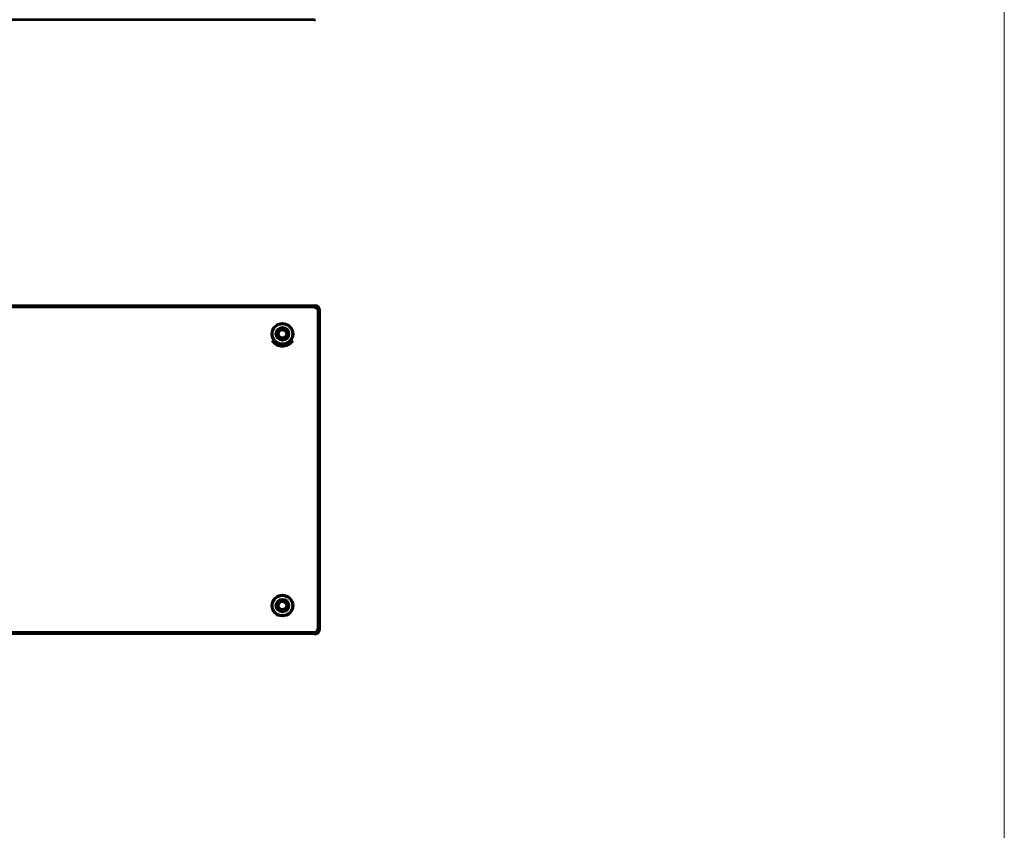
# Model space of a CAD drawing. Header units: millimetres. Extents: x 0 to 820, y 0 to 1200.
# Tile 77 of 81: x 501 to 820, y 593 to 856. Entities that reach past the tile are written whole.
import ezdxf

# ---------------------------------------------------------------- set-up
doc = ezdxf.new("R2010")
doc.units = ezdxf.units.MM
doc.header["$MEASUREMENT"] = 0
doc.layers.add('Layer 1', color=7, linetype='Continuous', lineweight=0)

# ---------------------------------------------------------------- blocks, each defined once
blk = doc.blocks.new('Block_0')
at = {"layer": 'Layer 1'}
blk.add_lwpolyline([(0, 1200), (820, 1200), (820, 0), (0, 0)], close=True, dxfattribs=at)
blk = doc.blocks.new('Block_3')
at = {"layer": 'Layer 1', "color": 18, "lineweight": 53, "true_color": 0x010101}
for p, q in [((596.49, 762.66), (70.99, 762.66)), ((597.74, 761.41), (597.74, 658.68)), ((390.74, 657.42), (596.49, 657.42))]:
    blk.add_line(p, q, dxfattribs=at)
at = {"layer": 'Layer 1'}
blk.add_lwpolyline([(0, 1200), (820, 1200), (820, 0), (0, 0)], close=True, dxfattribs=at)
at = {"layer": 'Layer 1', "color": 18, "lineweight": 53, "true_color": 0x010101}
for points in [[(596.49, 762.66), (596.53, 762.66), (596.57, 762.66), (596.61, 762.65), (596.65, 762.65), (596.69, 762.64), (596.74, 762.63), (596.78, 762.63), (596.82, 762.61), (596.86, 762.6), (596.9, 762.59), (596.92, 762.58), (596.96, 762.57), (597, 762.55), (597.03, 762.53), (597.07, 762.51), (597.11, 762.49), (597.15, 762.47), (597.18, 762.45), (597.22, 762.42), (597.25, 762.4), (597.28, 762.37), (597.31, 762.35), (597.35, 762.32), (597.37, 762.29), (597.4, 762.26), (597.43, 762.23), (597.46, 762.2), (597.48, 762.17), (597.51, 762.13), (597.53, 762.1), (597.55, 762.06), (597.57, 762.03), (597.59, 761.99), (597.61, 761.95), (597.63, 761.91), (597.65, 761.87), (597.66, 761.83), (597.68, 761.79), (597.68, 761.78), (597.69, 761.74), (597.7, 761.69), (597.71, 761.65), (597.72, 761.61), (597.73, 761.57), (597.73, 761.53), (597.74, 761.49), (597.74, 761.45), (597.74, 761.41)], [(584.96, 753.01), (584.95, 753.02), (584.92, 753.06), (584.9, 753.1), (584.87, 753.14), (584.85, 753.18), (584.82, 753.22), (584.8, 753.26), (584.78, 753.3), (584.76, 753.35), (584.74, 753.39), (584.73, 753.43), (584.71, 753.48), (584.7, 753.52), (584.68, 753.57), (584.67, 753.62), (584.67, 753.62), (584.66, 753.67), (584.65, 753.71), (584.65, 753.76), (584.64, 753.81), (584.64, 753.86), (584.63, 753.9), (584.63, 753.95), (584.63, 754), (584.63, 754.04)], [(584.69, 754.43), (584.71, 754.47), (584.72, 754.52), (584.74, 754.56), (584.76, 754.6), (584.77, 754.65), (584.8, 754.69), (584.82, 754.73), (584.82, 754.74), (584.85, 754.79), (584.87, 754.83), (584.9, 754.87), (584.92, 754.91), (584.95, 754.95), (584.98, 754.98), (585.01, 755.02)], [(585.83, 752.43), (585.82, 752.43), (585.78, 752.45), (585.73, 752.46), (585.69, 752.47), (585.64, 752.49), (585.6, 752.51), (585.56, 752.53), (585.51, 752.55), (585.47, 752.57), (585.43, 752.6), (585.41, 752.61), (585.37, 752.63), (585.33, 752.66), (585.29, 752.69), (585.25, 752.72), (585.21, 752.75), (585.18, 752.78)], [(585.23, 755.23), (585.24, 755.24), (585.28, 755.27), (585.31, 755.3), (585.35, 755.32), (585.39, 755.35), (585.43, 755.37), (585.47, 755.4), (585.51, 755.42), (585.56, 755.44), (585.6, 755.46), (585.65, 755.48), (585.69, 755.49), (585.74, 755.51), (585.78, 755.52), (585.82, 755.53), (585.86, 755.54), (585.91, 755.55), (585.96, 755.56), (586.01, 755.57), (586.05, 755.58), (586.1, 755.58), (586.15, 755.59), (586.19, 755.59), (586.24, 755.59)], [(586.24, 755.59), (586.29, 755.59), (586.33, 755.59), (586.38, 755.58), (586.43, 755.58), (586.48, 755.57), (586.52, 755.56), (586.52, 755.56), (586.57, 755.55), (586.62, 755.54), (586.66, 755.53), (586.71, 755.52), (586.76, 755.5)], [(586.65, 752.43), (586.66, 752.43), (586.7, 752.45), (586.75, 752.46), (586.79, 752.47), (586.84, 752.49), (586.88, 752.51), (586.92, 752.53), (586.97, 752.55), (587.01, 752.57), (587.05, 752.6), (587.07, 752.61), (587.11, 752.63), (587.15, 752.66), (587.19, 752.69), (587.23, 752.72), (587.26, 752.75), (587.3, 752.78)], [(586.76, 755.5), (586.8, 755.49), (586.84, 755.47), (586.89, 755.45), (586.93, 755.43), (586.97, 755.41), (587.02, 755.39), (587.06, 755.37), (587.1, 755.34), (587.14, 755.32), (587.18, 755.29), (587.21, 755.26), (587.25, 755.23)], [(587.47, 755.02), (587.5, 754.99), (587.53, 754.95), (587.55, 754.91), (587.58, 754.87), (587.61, 754.83), (587.63, 754.79), (587.65, 754.75), (587.67, 754.71), (587.7, 754.67), (587.71, 754.62), (587.73, 754.58), (587.75, 754.54), (587.77, 754.49), (587.78, 754.44), (587.79, 754.42), (587.8, 754.37), (587.81, 754.32), (587.82, 754.28), (587.83, 754.23), (587.84, 754.18), (587.84, 754.13), (587.85, 754.09), (587.85, 754.04)], [(587.52, 753.01), (587.53, 753.02), (587.56, 753.06), (587.58, 753.1), (587.61, 753.14), (587.63, 753.18), (587.66, 753.22), (587.68, 753.26), (587.7, 753.3), (587.72, 753.35), (587.73, 753.39), (587.75, 753.43), (587.77, 753.48), (587.78, 753.52), (587.79, 753.57), (587.81, 753.62), (587.81, 753.62), (587.82, 753.67), (587.83, 753.71), (587.83, 753.76), (587.84, 753.81), (587.84, 753.86), (587.85, 753.9), (587.85, 753.95), (587.85, 754), (587.85, 754.04)], [(589.6, 751.83), (589.56, 751.77), (589.47, 751.64), (589.38, 751.51), (589.28, 751.39), (589.18, 751.28), (589.07, 751.16), (588.96, 751.06), (588.85, 750.95), (588.74, 750.86), (588.62, 750.77), (588.5, 750.68), (588.38, 750.6), (588.26, 750.52), (588.13, 750.45), (588, 750.38), (587.87, 750.32), (587.74, 750.27), (587.6, 750.21), (587.46, 750.17), (587.32, 750.12), (587.17, 750.09), (587.02, 750.06), (586.88, 750.03), (586.73, 750.01), (586.69, 750), (586.54, 749.99), (586.39, 749.98), (586.24, 749.98), (586.09, 749.98), (585.94, 749.99), (585.79, 750), (585.75, 750.01), (585.6, 750.03), (585.45, 750.06), (585.31, 750.09), (585.16, 750.12), (585.02, 750.17), (584.88, 750.21), (584.74, 750.27), (584.61, 750.32), (584.48, 750.39), (584.35, 750.45), (584.22, 750.52), (584.1, 750.6), (583.98, 750.68), (583.86, 750.77), (583.75, 750.86), (583.63, 750.96), (583.52, 751.06), (583.41, 751.17), (583.3, 751.28), (583.2, 751.4), (583.1, 751.52), (583, 751.65), (582.91, 751.78), (582.87, 751.83)], [(584.96, 667.07), (584.95, 667.06), (584.92, 667.02), (584.9, 666.99), (584.87, 666.95), (584.85, 666.91), (584.82, 666.86), (584.8, 666.82), (584.78, 666.78), (584.76, 666.74), (584.74, 666.69), (584.73, 666.65), (584.71, 666.6), (584.7, 666.56), (584.68, 666.51), (584.67, 666.47), (584.67, 666.47), (584.66, 666.42), (584.65, 666.37), (584.65, 666.32), (584.64, 666.28), (584.64, 666.23), (584.63, 666.18), (584.63, 666.13), (584.63, 666.09), (584.63, 666.04)], [(585.83, 667.65), (585.82, 667.65), (585.78, 667.64), (585.73, 667.62), (585.69, 667.61), (585.64, 667.59), (585.6, 667.57), (585.56, 667.55), (585.51, 667.53), (585.47, 667.51), (585.43, 667.49), (585.41, 667.48), (585.37, 667.45), (585.33, 667.42), (585.29, 667.4), (585.25, 667.37), (585.21, 667.34), (585.18, 667.31)], [(586.65, 667.65), (586.66, 667.65), (586.7, 667.64), (586.75, 667.62), (586.79, 667.61), (586.84, 667.59), (586.88, 667.57), (586.92, 667.55), (586.97, 667.53), (587.01, 667.51), (587.05, 667.49), (587.07, 667.48), (587.11, 667.45), (587.15, 667.42), (587.19, 667.4), (587.23, 667.37), (587.26, 667.34), (587.3, 667.31)], [(587.52, 667.07), (587.53, 667.06), (587.56, 667.02), (587.58, 666.99), (587.61, 666.95), (587.63, 666.91), (587.66, 666.86), (587.68, 666.82), (587.7, 666.78), (587.72, 666.74), (587.73, 666.69), (587.75, 666.65), (587.77, 666.6), (587.78, 666.56), (587.79, 666.51), (587.81, 666.47), (587.81, 666.47), (587.82, 666.42), (587.83, 666.37), (587.83, 666.32), (587.84, 666.28), (587.84, 666.23), (587.85, 666.18), (587.85, 666.13), (587.85, 666.09), (587.85, 666.04)], [(585.01, 665.07), (584.98, 665.1), (584.95, 665.14), (584.93, 665.17), (584.9, 665.21), (584.87, 665.25), (584.85, 665.29), (584.83, 665.33), (584.8, 665.37), (584.78, 665.42), (584.76, 665.46), (584.75, 665.5), (584.73, 665.55), (584.71, 665.59), (584.7, 665.64), (584.69, 665.67), (584.68, 665.72), (584.67, 665.76), (584.66, 665.81), (584.65, 665.86), (584.64, 665.9), (584.64, 665.95), (584.63, 666), (584.63, 666.04)], [(585.72, 664.58), (585.68, 664.59), (585.64, 664.61), (585.59, 664.63), (585.55, 664.65), (585.51, 664.67), (585.46, 664.69), (585.42, 664.72), (585.38, 664.74), (585.34, 664.77), (585.3, 664.79), (585.26, 664.82), (585.23, 664.85)], [(586.24, 664.49), (586.19, 664.49), (586.15, 664.5), (586.1, 664.5), (586.05, 664.51), (586, 664.51), (585.96, 664.52), (585.95, 664.52), (585.91, 664.53), (585.86, 664.54), (585.81, 664.55), (585.77, 664.56), (585.72, 664.58)], [(587.25, 664.85), (587.24, 664.84), (587.2, 664.81), (587.17, 664.79), (587.13, 664.76), (587.09, 664.74), (587.05, 664.71), (587.01, 664.69), (586.96, 664.67), (586.92, 664.65), (586.88, 664.63), (586.83, 664.61), (586.79, 664.59), (586.74, 664.58), (586.7, 664.56), (586.66, 664.55), (586.62, 664.54), (586.57, 664.53), (586.52, 664.52), (586.47, 664.51), (586.43, 664.51), (586.38, 664.5), (586.33, 664.5), (586.29, 664.49), (586.24, 664.49)], [(587.79, 665.66), (587.77, 665.61), (587.76, 665.57), (587.74, 665.52), (587.72, 665.48), (587.7, 665.44), (587.68, 665.39), (587.66, 665.35), (587.66, 665.34), (587.63, 665.3), (587.61, 665.26), (587.58, 665.22), (587.56, 665.18), (587.53, 665.14), (587.5, 665.1), (587.47, 665.07)], [(596.49, 657.42), (596.53, 657.42), (596.57, 657.43), (596.61, 657.43), (596.65, 657.44), (596.69, 657.44), (596.73, 657.45), (596.78, 657.46), (596.82, 657.47), (596.86, 657.48), (596.9, 657.49), (596.92, 657.5), (596.96, 657.52), (597, 657.53), (597.03, 657.55), (597.07, 657.57), (597.11, 657.59), (597.15, 657.61), (597.18, 657.64), (597.22, 657.66), (597.25, 657.68), (597.28, 657.71), (597.32, 657.74), (597.35, 657.76), (597.37, 657.79), (597.4, 657.82), (597.43, 657.85), (597.46, 657.88), (597.48, 657.92), (597.51, 657.95), (597.53, 657.98), (597.55, 658.02), (597.57, 658.06), (597.59, 658.09), (597.61, 658.13), (597.63, 658.17), (597.65, 658.21), (597.66, 658.25), (597.68, 658.29), (597.68, 658.31), (597.69, 658.35), (597.7, 658.39), (597.71, 658.43), (597.72, 658.47), (597.73, 658.51), (597.73, 658.56), (597.74, 658.6), (597.74, 658.64), (597.74, 658.68)]]:
    blk.add_lwpolyline(points, dxfattribs=at)
for points in [[(589.67, 754.04), (589.67, 755.94), (588.14, 757.48), (586.24, 757.48), (584.34, 757.48), (582.81, 755.94), (582.81, 754.04), (582.81, 752.15), (584.34, 750.61), (586.24, 750.61), (588.14, 750.61), (589.67, 752.15), (589.67, 754.04)], [(589.49, 754.04), (589.49, 755.84), (588.03, 757.29), (586.24, 757.29), (584.44, 757.29), (582.99, 755.84), (582.99, 754.04), (582.99, 752.25), (584.44, 750.79), (586.24, 750.79), (588.03, 750.79), (589.49, 752.25), (589.49, 754.04)], [(588.35, 754.04), (588.35, 755.21), (587.41, 756.16), (586.24, 756.16), (585.07, 756.16), (584.12, 755.21), (584.12, 754.04), (584.12, 752.87), (585.07, 751.93), (586.24, 751.93), (587.41, 751.93), (588.35, 752.87), (588.35, 754.04)], [(587.96, 754.04), (587.96, 754.99), (587.19, 755.76), (586.24, 755.76), (585.29, 755.76), (584.52, 754.99), (584.52, 754.04), (584.52, 753.09), (585.29, 752.32), (586.24, 752.32), (587.19, 752.32), (587.96, 753.09), (587.96, 754.04)], [(587.54, 754.04), (587.54, 754.76), (586.96, 755.34), (586.24, 755.34), (585.52, 755.34), (584.94, 754.76), (584.94, 754.04), (584.94, 753.32), (585.52, 752.74), (586.24, 752.74), (586.96, 752.74), (587.54, 753.32), (587.54, 754.04)], [(589.67, 666.04), (589.67, 667.94), (588.14, 669.48), (586.24, 669.48), (584.34, 669.48), (582.81, 667.94), (582.81, 666.04), (582.81, 664.15), (584.34, 662.61), (586.24, 662.61), (588.14, 662.61), (589.67, 664.15), (589.67, 666.04)], [(589.49, 666.04), (589.49, 667.84), (588.03, 669.29), (586.24, 669.29), (584.44, 669.29), (582.99, 667.84), (582.99, 666.04), (582.99, 664.25), (584.44, 662.79), (586.24, 662.79), (588.03, 662.79), (589.49, 664.25), (589.49, 666.04)], [(588.35, 666.04), (588.35, 667.21), (587.41, 668.16), (586.24, 668.16), (585.07, 668.16), (584.12, 667.21), (584.12, 666.04), (584.12, 664.87), (585.07, 663.93), (586.24, 663.93), (587.41, 663.93), (588.35, 664.87), (588.35, 666.04)], [(587.96, 666.04), (587.96, 666.99), (587.19, 667.76), (586.24, 667.76), (585.29, 667.76), (584.52, 666.99), (584.52, 666.04), (584.52, 665.09), (585.29, 664.32), (586.24, 664.32), (587.19, 664.32), (587.96, 665.09), (587.96, 666.04)], [(587.54, 666.04), (587.54, 666.76), (586.96, 667.34), (586.24, 667.34), (585.52, 667.34), (584.94, 666.76), (584.94, 666.04), (584.94, 665.32), (585.52, 664.74), (586.24, 664.74), (586.96, 664.74), (587.54, 665.32), (587.54, 666.04)]]:
    blk.add_open_spline(points, degree=3, knots=[0, 0, 0, 0, 1, 1, 1, 2, 2, 2, 3, 3, 3, 4, 4, 4, 4], dxfattribs=at)
for points in [[(584.69, 754.43), (584.66, 754.3), (584.64, 754.17), (584.63, 754.04)], [(584.96, 753.01), (585.02, 752.93), (585.1, 752.85), (585.18, 752.78)], [(585.23, 755.23), (585.15, 755.17), (585.07, 755.1), (585.01, 755.02)], [(587.47, 755.02), (587.4, 755.1), (587.33, 755.17), (587.25, 755.23)], [(587.3, 752.78), (587.38, 752.85), (587.46, 752.93), (587.52, 753.01)], [(585.83, 752.43), (585.96, 752.4), (586.1, 752.38), (586.24, 752.38)], [(586.24, 752.38), (586.38, 752.38), (586.52, 752.4), (586.65, 752.43)], [(585.18, 667.31), (585.1, 667.24), (585.02, 667.16), (584.96, 667.07)], [(586.24, 667.71), (586.1, 667.71), (585.96, 667.69), (585.83, 667.65)], [(586.65, 667.65), (586.52, 667.69), (586.38, 667.71), (586.24, 667.71)], [(587.52, 667.07), (587.46, 667.16), (587.38, 667.24), (587.3, 667.31)], [(585.01, 665.07), (585.07, 664.99), (585.15, 664.92), (585.23, 664.85)], [(587.25, 664.85), (587.33, 664.92), (587.4, 664.99), (587.47, 665.07)], [(587.79, 665.66), (587.82, 665.78), (587.84, 665.91), (587.85, 666.04)]]:
    blk.add_open_spline(points, degree=3, dxfattribs=at)
blk = doc.blocks.new('Block_14')
at = {"layer": 'Layer 1'}
blk.add_lwpolyline([(0, 1200), (820, 1200), (820, 0), (0, 0)], close=True, dxfattribs=at)
blk = doc.blocks.new('Block_33')
at = {"layer": 'Layer 1', "color": 18, "lineweight": 53, "true_color": 0x010101}
for p, q in [((596.54, 855.77), (70.94, 855.77)), ((70.94, 763.18), (596.54, 763.18)), ((598.24, 762.03), (598.24, 761.43)), ((598.24, 761.41), (598.24, 658.68)), ((596.54, 656.91), (390.74, 656.91)), ((598.24, 658.65), (598.24, 658.05))]:
    blk.add_line(p, q, dxfattribs=at)
at = {"layer": 'Layer 1'}
blk.add_lwpolyline([(0, 1200), (820, 1200), (820, 0), (0, 0)], close=True, dxfattribs=at)
at = {"layer": 'Layer 1', "color": 18, "lineweight": 53, "true_color": 0x010101}
for points in [[(596.54, 855.77), (596.69, 855.78), (596.85, 855.78), (596.99, 855.79)], [(597.53, 763.07), (597.49, 763.08), (597.46, 763.09), (597.42, 763.1), (597.37, 763.12), (597.33, 763.13), (597.29, 763.13), (597.24, 763.14), (597.19, 763.15), (597.13, 763.16), (597.07, 763.16), (597.01, 763.16), (596.94, 763.17), (596.85, 763.17), (596.82, 763.17), (596.74, 763.17), (596.64, 763.18), (596.54, 763.18)], [(598.17, 762.41), (598.16, 762.45), (598.15, 762.48), (598.13, 762.51), (598.11, 762.55), (598.09, 762.58), (598.07, 762.62), (598.05, 762.65), (598.03, 762.68), (598, 762.72), (597.98, 762.75), (597.95, 762.78), (597.93, 762.79), (597.91, 762.82), (597.88, 762.85), (597.85, 762.88), (597.81, 762.9), (597.78, 762.93), (597.75, 762.95), (597.72, 762.97), (597.69, 762.99), (597.65, 763.01)], [(598.24, 762.03), (598.24, 762.04), (598.24, 762.04), (598.23, 762.04), (598.23, 762.04), (598.22, 762.04), (598.21, 762.04), (598.21, 762.04), (598.19, 762.04), (598.17, 762.04), (598.15, 762.04), (598.13, 762.05), (598.11, 762.05), (598.09, 762.05), (598.06, 762.06), (598.02, 762.06), (598, 762.06), (597.95, 762.06), (597.94, 762.06), (597.89, 762.06), (597.84, 762.06), (597.79, 762.06), (597.74, 762.06)], [(596.54, 656.91), (596.69, 656.91), (596.85, 656.91), (596.99, 656.92)], [(596.99, 656.92), (597.12, 656.93), (597.22, 656.94), (597.33, 656.96), (597.44, 656.99), (597.57, 657.03)], [(597.57, 657.03), (597.69, 657.1), (597.82, 657.18), (597.94, 657.29), (598.05, 657.42), (598.13, 657.57)], [(597.95, 658.63), (597.96, 658.63), (597.99, 658.63), (598.01, 658.63), (598.04, 658.63), (598.05, 658.63), (598.08, 658.63), (598.11, 658.63), (598.13, 658.64), (598.16, 658.64), (598.18, 658.64), (598.21, 658.64)], [(598.13, 657.57), (598.19, 657.73), (598.23, 657.91), (598.24, 658.05)], [(598.21, 658.64), (598.21, 658.64), (598.21, 658.64), (598.21, 658.64), (598.22, 658.64), (598.22, 658.64), (598.22, 658.65), (598.23, 658.65), (598.23, 658.65), (598.23, 658.65), (598.24, 658.65), (598.24, 658.65), (598.24, 658.65)]]:
    blk.add_lwpolyline(points, dxfattribs=at)
for points in [[(597.65, 763.01), (597.61, 763.03), (597.57, 763.05), (597.53, 763.07)], [(597.74, 762.06), (597.67, 762.07), (597.61, 762.07), (597.54, 762.07)], [(598.24, 762.03), (598.24, 762.16), (598.22, 762.29), (598.17, 762.41)], [(597.73, 658.62), (597.81, 658.62), (597.88, 658.62), (597.95, 658.63)]]:
    blk.add_open_spline(points, degree=3, dxfattribs=at)
blk = doc.blocks.new('Block_36')
at = {"layer": 'Layer 1'}
blk.add_lwpolyline([(0, 1200), (820, 1200), (820, 0), (0, 0)], close=True, dxfattribs=at)

msp = doc.modelspace()

# ---------------------------------------------------------------- block references
at = {"layer": 'Layer 1'}
for name in ['Block_0', 'Block_3', 'Block_14', 'Block_33', 'Block_36']:
    msp.add_blockref(name, (0, 0), dxfattribs=at)

doc.saveas('drawing.dxf')
